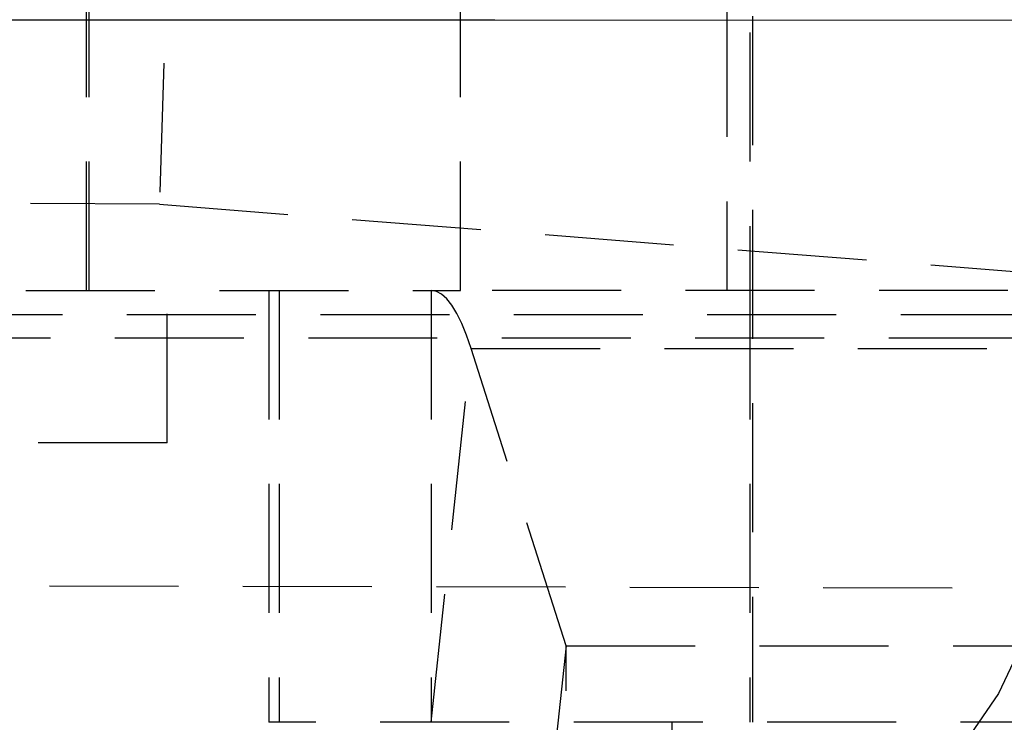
# Model space of a CAD drawing. Extents: x 50 to 374, y 9 to 288.
# Tile 5 of 22: x 87 to 97, y 15 to 22. Entities that reach past the tile are written whole.
import ezdxf

# ---------------------------------------------------------------- set-up
doc = ezdxf.new("R2010")
doc.units = 0
doc.linetypes.add('HIDDEN', pattern=[1.905, 1.27, -0.635])
doc.layers.get('0').update_dxf_attribs({"linetype": 'CONTINUOUS'})

msp = doc.modelspace()

# ---------------------------------------------------------------- linework, layer by layer
at = {"color": 7, "linetype": 'HIDDEN'}
for p, q in [((94.5101, 40.7736), (94.5101, 14.7736)), ((87.9518, 19.0236), (87.9518, 36.5236)), ((91.6351, 19.0236), (91.6351, 34.8986)), ((94.4851, 34.8986), (94.4851, 19.0236)), ((88.8893, 26.974), (88.6686, 19.8723)), ((87.9768, 19.0236), (87.9768, 23.7111)), ((94.2574, 23.7111), (94.2574, 19.0236)), ((88.6686, 19.8723), (84.3625, 19.8955)), ((88.6686, 19.8723), (102.4782, 18.7864)), ((75.9249, 19.0236), (91.6351, 19.0236)), ((88.7456, 17.5236), (88.7456, 19.0236)), ((89.7451, 19.0236), (89.7451, 14.7736)), ((89.8472, 19.0236), (89.8472, 14.7736)), ((91.3455, 19.0236), (91.3455, 14.7736)), ((104.6459, 19.0236), (91.6351, 19.0236)), ((94.4851, 19.0236), (94.4851, 14.7736)), ((86.4447, 18.7864), (102.4782, 18.7864)), ((86.326, 18.5586), (102.7949, 18.5586)), ((91.3465, 14.7723), (91.7387, 18.4529)), ((91.7387, 18.4529), (107.3409, 18.4529)), ((92.6747, 15.5249), (91.7387, 18.4529)), ((88.7456, 17.5236), (80.8081, 17.5236)), ((102.1921, 16.0782), (86.9223, 16.1155)), ((92.6747, 15.5249), (92.2825, 11.8443)), ((92.6747, 15.5249), (108.277, 15.5249)), ((92.6756, 15.5236), (108.2779, 15.5236)), ((92.6756, 11.2736), (92.6756, 15.5236)), ((105.4494, 14.7736), (89.7451, 14.7736)), ((93.7163, 14.7736), (93.7163, 13.2736))]:
    msp.add_line(p, q, dxfattribs=at)
at = {"color": 7, "linetype": 'CONTINUOUS', "flags": 128}
for points in [[(85.6422, 21.6899), (91.9718, 21.6884), (98.2001, 21.6868)], [(98.2001, 21.6868), (98.1498, 20.5126), (98.0506, 19.3763), (97.9049, 18.3022), (97.7156, 17.3132), (97.4868, 16.4306), (97.2234, 15.6731), (96.9311, 15.057), (96.616, 14.5954), (96.285, 14.2982)]]:
    msp.add_lwpolyline(points, dxfattribs=at)
at = {"color": 7, "linetype": 'HIDDEN', "flags": 128}
msp.add_lwpolyline([(91.7387, 18.4529), (91.6933, 18.5843), (91.6464, 18.6993), (91.5983, 18.7975), (91.549, 18.8785), (91.4989, 18.9418), (91.4482, 18.9872), (91.397, 19.0145), (91.3455, 19.0236)], dxfattribs=at)
at = {"color": 7, "linetype": 'HIDDEN'}
for centre, start, end in [((92.6764, 15.5251), 184.9288, 244.27067), ((91.3448, 14.7721), 4.83919, 64.26906)]:
    msp.add_arc(centre, 0.00164, start, end, dxfattribs=at)

doc.saveas('drawing.dxf')
